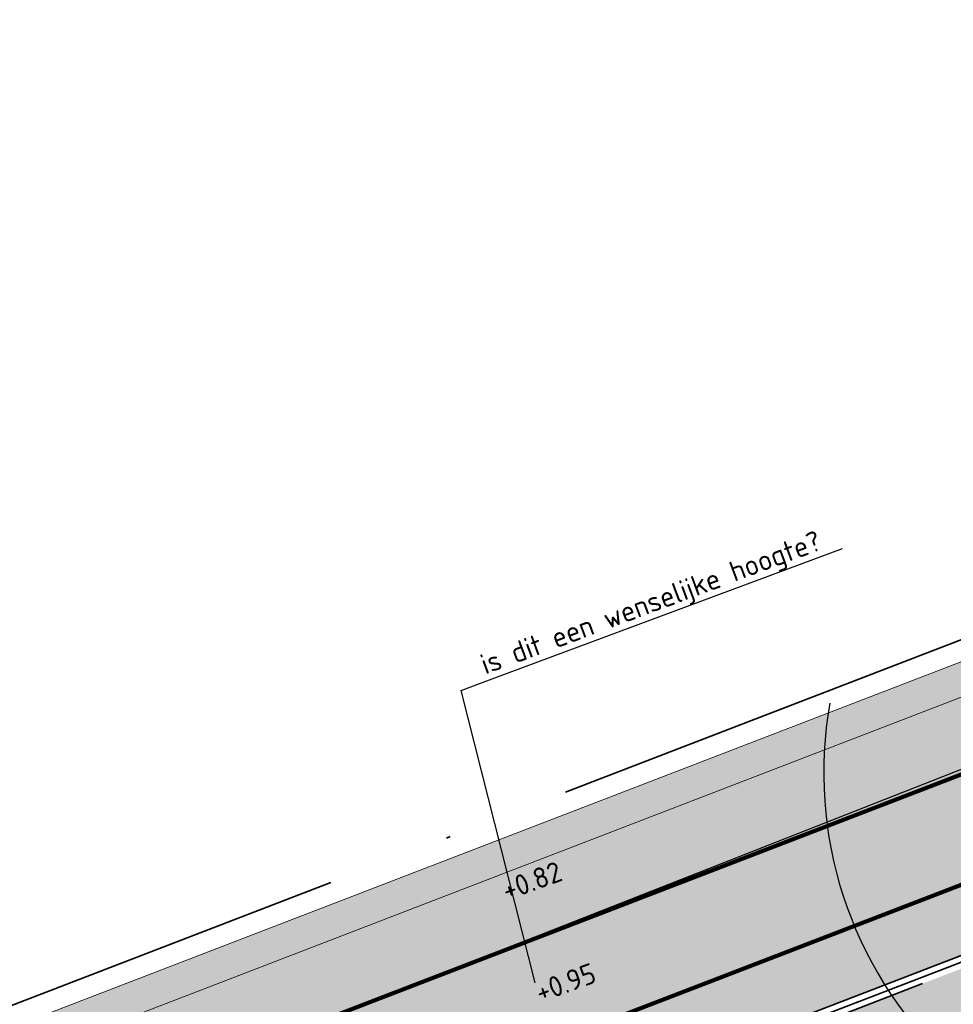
# Model space of a CAD drawing. Header units: metres. Extents: x 132493 to 134960, y 502695 to 503907.
# Tile 66 of 144: x 133217 to 133239, y 503087 to 503111. Entities that reach past the tile are written whole.
import ezdxf
from ezdxf import colors
from ezdxf.entities.mleader import LeaderData, LeaderLine
from ezdxf.math import Vec2, Vec3

# ---------------------------------------------------------------- set-up
doc = ezdxf.new("R2010")
doc.units = ezdxf.units.M
for name, pattern in [('VH-TROTTOIRBAND_130-150', [15, 5, -2, 2, -2, 2, -2]), ('VW-1-1_STREEP', [2, 1, -1]), ('XX-PROJECTGRENS', [18, 12, -3, 0, -3])]:
    doc.linetypes.add(name, pattern=pattern)
doc.layers.get('Defpoints').update_dxf_attribs({"color": 3})
for name, color, linetype, lineweight, plot in [('ARC-hoev-btt-300x300x45-grijs-nieuw', 8, 'Continuous', 18, False), ('ARC-hoev-fietsstrook-plateau-drempel-afalt rood', 241, 'Continuous', 18, False), ('ARC-hoev-gras zaaien', 73, 'Continuous', 35, False), ('ARC-hoev-nieuw-asfalt-streetprint', 215, 'Continuous', 35, False)]:
    doc.layers.add(name, color=color, linetype=linetype, lineweight=lineweight, plot=plot)
for name, color, linetype, lineweight in [('B01-WE-IE-MEUBILAIR_WEGMEUBILAIR-S', 10, 'Continuous', 25), ('N-WE-KG-GRENS_WERKGRENS-G', 5, 'XX-PROJECTGRENS', 35), ('N-WE-VH-GOOT_TEGEL-G', 170, 'Continuous', 35), ('N-WE-VH-KANTOPSLUITING_TROTTOIRBAND_130 150-G', 210, 'VH-TROTTOIRBAND_130-150', 35), ('N-WE-VH-KANTOPSLUITING_VOORKANTBAND-G', 7, 'Continuous', 35), ('N-WE-VH-KANTVERHARDING-G', 2, 'Continuous', 18), ('N-WE-VW-MARKERING_LANGS_STREEP_11_010-G', 7, 'VW-1-1_STREEP', 13), ('X-XX-AL-DETAIL1-T25', 7, 'Continuous', 25)]:
    doc.layers.add(name, color=color, linetype=linetype, lineweight=lineweight)
doc.styles.add('NLCS-ISO-M200-T25', font='NLCS-ISO.ttf', dxfattribs={"height": 0.5})

msp = doc.modelspace()

# ---------------------------------------------------------------- hatches: boundary and pattern name
at = {"layer": 'ARC-hoev-btt-300x300x45-grijs-nieuw', "transparency": 33554687}
h = msp.add_hatch(color=256, dxfattribs=at)
h.dxf.hatch_style = 1
edge = h.paths.add_edge_path()
edge.add_line((133135.2505421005, 503049.1669919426), (133157.2241655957, 503057.0703956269))
edge.add_line((133157.2241655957, 503057.0703956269), (133167.029410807, 503060.7732595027))
edge.add_line((133167.029410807, 503060.7732595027), (133183.833403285, 503067.0078878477))
edge.add_line((133183.833403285, 503067.0078878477), (133199.1193962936, 503072.7165984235))
edge.add_line((133199.1193962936, 503072.7165984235), (133219.8199311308, 503080.489894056))
edge.add_line((133219.8199311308, 503080.489894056), (133235.6725178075, 503086.5971897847))
edge.add_line((133235.6725178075, 503086.5971897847), (133255.1256253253, 503094.0916058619))
edge.add_line((133255.1256253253, 503094.0916058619), (133261.3058940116, 503096.6264176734))
edge.add_line((133261.3058940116, 503096.6264176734), (133294.3312946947, 503110.147028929))
edge.add_arc((133297.3027031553, 503102.8811338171), 7.850000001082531, 76.23251999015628, 112.24224679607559, ccw=False)
edge.add_line((133299.1708635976, 503110.5055994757), (133262.2777885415, 503095.4037730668))
edge.add_line((133262.2777885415, 503095.4037730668), (133255.6799154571, 503092.6976825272))
edge.add_line((133255.6799154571, 503092.6976825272), (133236.2159399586, 503085.199079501))
edge.add_line((133236.2159399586, 503085.199079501), (133219.434235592, 503078.7338361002))
edge.add_line((133219.434235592, 503078.7338361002), (133199.681061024, 503071.3251666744))
edge.add_line((133199.681061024, 503071.3251666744), (133185.1539783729, 503065.8998789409))
edge.add_line((133185.1539783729, 503065.8998789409), (133172.8628707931, 503061.3096389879))
edge.add_line((133172.8628707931, 503061.3096389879), (133157.2376659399, 503055.4742462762))
edge.add_line((133157.2376659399, 503055.4742462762), (133135.7588074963, 503047.7557085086))
edge.add_line((133135.7588074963, 503047.7557085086), (133135.2505421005, 503049.1669919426))
at = {"layer": 'ARC-hoev-fietsstrook-plateau-drempel-afalt rood', "transparency": 33554661}
h = msp.add_hatch(color=256, dxfattribs=at)
h.dxf.hatch_style = 1
edge = h.paths.add_edge_path()
edge.add_arc((133149.0776194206, 503000.8696931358), 56.25825287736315, 110.1159171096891, 133.7513410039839)
edge.add_line((133110.1733519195, 503041.5077170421), (133111.4100759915, 503040.2695677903))
edge.add_arc((133149.0816099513, 503000.861316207), 54.51747209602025, 110.17715446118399, 133.7092626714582, ccw=False)
edge.add_line((133130.2772272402, 503052.0330853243), (133150.5241478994, 503059.2650329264))
edge.add_line((133150.5241478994, 503059.2650329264), (133182.5914647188, 503071.2409006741))
edge.add_line((133182.5914647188, 503071.2409006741), (133214.6587815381, 503083.2167684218))
edge.add_line((133214.6587815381, 503083.2167684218), (133253.4997076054, 503098.1804476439))
edge.add_line((133253.4997076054, 503098.1804476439), (133272.0265401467, 503105.7791518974))
edge.add_line((133272.0265401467, 503105.7791518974), (133307.0222776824, 503120.0907582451))
edge.add_line((133307.0222776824, 503120.0907582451), (133329.3547136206, 503129.3598860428))
edge.add_arc((133660.9359506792, 502370.9141818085), 827.7596287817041, 112.2896803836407, 113.6142369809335, ccw=False)
edge.add_line((133346.9754044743, 503136.8219951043), (133346.3101329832, 503138.4406117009))
edge.add_arc((133702.0186108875, 502272.1485233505), 936.4777112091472, 112.3235595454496, 113.5464789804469)
edge.add_line((133327.9024450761, 503130.6516381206), (133306.3534346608, 503121.7079153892))
edge.add_line((133306.3534346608, 503121.7079153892), (133271.4173533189, 503107.4243601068))
edge.add_line((133271.4173533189, 503107.4243601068), (133252.853035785, 503099.8066915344))
edge.add_line((133252.853035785, 503099.8066915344), (133243.666094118, 503096.2673720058))
edge.add_line((133243.666094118, 503096.2673720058), (133214.038076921, 503084.8530163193))
edge.add_line((133214.038076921, 503084.8530163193), (133182.6732788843, 503073.0956490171))
edge.add_line((133182.6732788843, 503073.0956490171), (133149.9248116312, 503060.9092610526))
edge.add_line((133149.9248116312, 503060.9092610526), (133129.729249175, 503053.6961219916))
h = msp.add_hatch(color=256, dxfattribs=at)
h.dxf.hatch_style = 1
edge = h.paths.add_edge_path()
edge.add_arc((133149.173851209, 503000.7105829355), 52.1908531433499, 110.2361930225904, 133.6078747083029)
edge.add_line((133113.1768246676, 503038.5007831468), (133114.4135487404, 503037.2626338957))
edge.add_arc((133149.0945968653, 503000.8359778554), 50.29588819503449, 110.22674659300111, 133.5937405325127, ccw=False)
edge.add_line((133131.7054843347, 503048.0302056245), (133135.1058155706, 503049.2737790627))
edge.add_line((133135.1058155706, 503049.2737790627), (133135.0542947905, 503049.4146535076))
edge.add_line((133135.0542947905, 503049.4146535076), (133151.9283071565, 503055.4128413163))
edge.add_line((133151.9283071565, 503055.4128413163), (133184.0206554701, 503067.3980573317))
edge.add_line((133184.0206554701, 503067.3980573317), (133216.1130037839, 503079.3832733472))
edge.add_line((133216.1130037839, 503079.3832733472), (133230.1297807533, 503084.7833133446))
edge.add_line((133230.1297807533, 503084.7833133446), (133248.5044730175, 503091.8622640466))
edge.add_line((133248.5044730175, 503091.8622640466), (133255.0147672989, 503094.3703905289))
edge.add_line((133255.0147672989, 503094.3703905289), (133263.8148620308, 503097.97971323))
edge.add_line((133263.8148620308, 503097.97971323), (133273.58042457, 503101.9850185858))
edge.add_line((133273.58042457, 503101.9850185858), (133294.2177376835, 503110.4247064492))
edge.add_line((133294.2177376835, 503110.4247064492), (133308.6466107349, 503116.1633766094))
edge.add_line((133308.6466107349, 503116.1633766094), (133321.1890426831, 503121.3559249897))
edge.add_arc((133325.736119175, 503114.592302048), 8.149999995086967, 112.55533561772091, 123.91231497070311, ccw=False)
edge.add_line((133322.6099786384, 503122.1189045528), (133339.5162910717, 503129.3272883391))
edge.add_line((133339.5162910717, 503129.3272883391), (133348.5341186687, 503133.0298398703))
edge.add_line((133348.5341186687, 503133.0298398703), (133347.9257923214, 503134.5096856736))
edge.add_line((133347.9257923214, 503134.5096856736), (133338.932061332, 503130.7613575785))
edge.add_line((133338.932061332, 503130.7613575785), (133324.7247322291, 503124.7297793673))
edge.add_line((133324.7247322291, 503124.7297793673), (133307.9749540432, 503117.8212748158))
edge.add_line((133307.9749540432, 503117.8212748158), (133290.986708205, 503110.831991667))
edge.add_line((133290.986708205, 503110.831991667), (133272.9740306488, 503103.4656559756))
edge.add_line((133272.9740306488, 503103.4656559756), (133263.6987775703, 503099.6614490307))
edge.add_line((133263.6987775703, 503099.6614490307), (133254.4235244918, 503095.8572420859))
edge.add_line((133254.4235244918, 503095.8572420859), (133234.9845134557, 503088.3682567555))
edge.add_line((133234.9845134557, 503088.3682567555), (133227.5121445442, 503085.4894857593))
edge.add_line((133227.5121445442, 503085.4894857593), (133215.5455024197, 503080.8792714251))
edge.add_line((133215.5455024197, 503080.8792714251), (133183.462922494, 503068.8977035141))
edge.add_line((133183.462922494, 503068.8977035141), (133151.3803425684, 503056.9161356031))
edge.add_line((133151.3803425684, 503056.9161356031), (133131.1215066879, 503049.6799407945))
at = {"layer": 'ARC-hoev-gras zaaien', "transparency": 33554623}
h = msp.add_hatch(color=256, dxfattribs=at)
h.dxf.hatch_style = 1
edge = h.paths.add_edge_path()
edge.add_line((133044.3094053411, 503023.3810425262), (133040.6147527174, 503022.3720987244))
edge.add_line((133040.6147527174, 503022.3720987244), (132963.3332375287, 502994.9680901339))
edge.add_line((132963.3332375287, 502994.9680901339), (132943.1313250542, 502987.7010206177))
edge.add_line((132943.1313250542, 502987.7010206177), (132911.7394164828, 502976.1370917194))
edge.add_line((132911.7394164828, 502976.1370917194), (132911.4612885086, 502976.8943840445))
edge.add_line((132911.4612885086, 502976.8943840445), (132942.5208133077, 502988.3290478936))
edge.add_line((132942.5208133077, 502988.3290478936), (132970.6246144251, 502998.4072050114))
edge.add_line((132970.6246144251, 502998.4072050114), (133038.368249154, 503022.471557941))
edge.add_line((133038.368249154, 503022.471557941), (133038.1059999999, 503023.2249999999))
edge.add_line((133038.1059999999, 503023.2249999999), (133047.748, 503026.616))
edge.add_line((133047.748, 503026.616), (133047.9894989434, 503025.935777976))
edge.add_line((133047.9894989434, 503025.935777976), (133127.6866354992, 503053.755246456))
edge.add_line((133127.6866354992, 503053.755246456), (133134.8985067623, 503056.4384517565))
edge.add_line((133134.8985067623, 503056.4384517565), (133149.6508293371, 503061.6609081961))
edge.add_line((133149.6508293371, 503061.6609081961), (133181.9466400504, 503073.7221093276))
edge.add_line((133181.9466400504, 503073.7221093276), (133199.629922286, 503080.2760638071))
edge.add_line((133199.629922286, 503080.2760638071), (133213.7543262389, 503085.6010153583))
edge.add_line((133213.7543262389, 503085.6010153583), (133233.1558703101, 503093.0755663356))
edge.add_line((133233.1558703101, 503093.0755663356), (133252.5574143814, 503100.5501173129))
edge.add_line((133252.5574143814, 503100.5501173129), (133257.9341504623, 503102.7553635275))
edge.add_line((133257.9341504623, 503102.7553635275), (133289.067585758, 503115.5031302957))
edge.add_line((133289.067585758, 503115.5031302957), (133322.7946553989, 503129.3964013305))
edge.add_line((133322.7946553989, 503129.3964013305), (133334.4565246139, 503134.3537154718))
edge.add_line((133334.4565246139, 503134.3537154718), (133353.9935656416, 503142.44732903))
edge.add_arc((133874.078580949, 501859.3957620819), 1384.452869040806, 110.68549416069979, 112.06517551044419, ccw=False)
edge.add_arc((133543.4399894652, 502717.1634261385), 465.2314050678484, 107.23389804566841, 109.90622373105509, ccw=False)
edge.add_line((133405.6044053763, 503161.5074505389), (133415.8725093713, 503164.4926783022))
edge.add_line((133415.8725093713, 503164.4926783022), (133424.3666505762, 503166.6323808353))
edge.add_arc((133423.2482539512, 503166.6893353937), 1.119845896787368, 293.1580167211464, 357.0847200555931, ccw=False)
edge.add_line((133423.6886538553, 503165.6597224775), (133416.1352514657, 503163.7349268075))
edge.add_line((133416.1352514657, 503163.7349268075), (133405.8421951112, 503160.7436071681))
edge.add_arc((133727.9458621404, 502167.9539437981), 1043.734682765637, 107.9752925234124, 109.1640586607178)
edge.add_arc((133874.078580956, 501859.3957620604), 1383.652869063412, 110.6857195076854, 112.0490643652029)
edge.add_line((133354.6546910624, 503141.8520321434), (133335.0465, 503133.7495))
edge.add_line((133335.0465, 503133.7495), (133323.1004101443, 503128.6571344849))
edge.add_line((133323.1004101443, 503128.6571344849), (133289.3716051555, 503114.7631479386))
edge.add_line((133289.3716051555, 503114.7631479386), (133258.907064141, 503102.2897263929))
edge.add_line((133258.907064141, 503102.2897263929), (133252.853035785, 503099.8066915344))
edge.add_line((133252.853035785, 503099.8066915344), (133233.445556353, 503092.3298539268))
edge.add_line((133233.445556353, 503092.3298539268), (133214.038076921, 503084.8530163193))
edge.add_line((133214.038076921, 503084.8530163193), (133200.7851276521, 503079.9260968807))
edge.add_line((133200.7851276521, 503079.9260968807), (133181.8111879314, 503072.8173645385))
edge.add_line((133181.8111879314, 503072.8173645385), (133149.9248116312, 503060.9092610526))
edge.add_line((133149.9248116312, 503060.9092610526), (133135.1666856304, 503055.6847081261))
edge.add_line((133135.1666856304, 503055.6847081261), (133129.729249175, 503053.6961219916))
edge.add_arc((133149.0774722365, 503000.8699292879), 56.2579805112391, 110.115859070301, 133.7513990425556)
edge.add_line((133110.17335192, 503041.5077170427), (133098.8758141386, 503030.2231833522))
edge.add_arc((133081.2083273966, 503047.9110297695), 24.9999999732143, 274.4320532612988, 314.96700573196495, ccw=False)
edge.add_arc((133081.2083273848, 503047.9110297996), 25.00000000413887, 264.3639724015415, 274.43205328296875, ccw=False)
edge.add_line((133078.7531103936, 503023.0318837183), (133062.8304569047, 503024.6032225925))
edge.add_arc((133057.2066288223, 502968.8812143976), 56.00508583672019, 84.23685191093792, 103.3139484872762)
at = {"layer": 'ARC-hoev-nieuw-asfalt-streetprint', "transparency": 33554534}
h = msp.add_hatch(color=256, dxfattribs=at)
h.dxf.hatch_style = 1
edge = h.paths.add_edge_path()
edge.add_arc((133149.1780387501, 503000.7041217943), 52.19841975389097, 110.24286996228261, 133.6063113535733, ccw=False)
edge.add_line((133131.1173696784, 503049.6784748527), (133151.3803425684, 503056.9161356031))
edge.add_line((133151.3803425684, 503056.9161356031), (133183.462922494, 503068.8977035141))
edge.add_line((133183.462922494, 503068.8977035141), (133215.5455024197, 503080.8792714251))
edge.add_line((133215.5455024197, 503080.8792714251), (133254.4235244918, 503095.8572420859))
edge.add_line((133254.4235244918, 503095.8572420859), (133272.9740306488, 503103.4656559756))
edge.add_line((133272.9740306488, 503103.4656559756), (133308.9993857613, 503118.1983273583))
edge.add_line((133308.9993857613, 503118.1983273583), (133336.4492460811, 503129.7134283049))
edge.add_line((133336.4492460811, 503129.7134283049), (133347.9257923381, 503134.5096856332))
edge.add_line((133347.9257923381, 503134.5096856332), (133346.9754044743, 503136.8219951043))
edge.add_line((133346.9754044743, 503136.8219951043), (133335.4504452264, 503132.0053922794))
edge.add_line((133335.4504452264, 503132.0053922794), (133308.0467550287, 503120.5097211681))
edge.add_line((133308.0467550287, 503120.5097211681), (133272.0265401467, 503105.7791518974))
edge.add_line((133272.0265401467, 503105.7791518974), (133253.4997076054, 503098.1804476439))
edge.add_line((133253.4997076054, 503098.1804476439), (133214.6587815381, 503083.2167684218))
edge.add_line((133214.6587815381, 503083.2167684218), (133182.5914647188, 503071.2409006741))
edge.add_line((133182.5914647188, 503071.2409006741), (133150.5241478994, 503059.2650329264))
edge.add_line((133150.5241478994, 503059.2650329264), (133130.2772272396, 503052.0330853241))
edge.add_arc((133149.0890969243, 503000.8493080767), 54.53132580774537, 110.1801863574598, 133.7062307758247)
edge.add_line((133111.4100759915, 503040.2695677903), (133100.1125382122, 503028.9850341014))
edge.add_line((133100.1125382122, 503028.9850341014), (133096.8157860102, 503025.692076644))
edge.add_line((133096.8157860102, 503025.692076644), (133098.5961480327, 503023.936889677))
edge.add_line((133098.5961480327, 503023.936889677), (133101.8792868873, 503027.2162494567))
edge.add_line((133101.8792868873, 503027.2162494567), (133113.1768246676, 503038.5007831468))

# ---------------------------------------------------------------- linework, layer by layer
at = {"layer": 'B01-WE-IE-MEUBILAIR_WEGMEUBILAIR-S', "flags": 128}
msp.add_lwpolyline([(133236.421, 503094.561, 0.2498713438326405), (133239.2321121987, 503085.9032821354)], format="xyb", dxfattribs=at)
at = {"layer": 'Defpoints', "flags": 128}
msp.add_lwpolyline([(133096.8012208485, 503024.6545968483, 0.04858485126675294), (133100.995912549, 503028.100641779), (133102.2152976, 503029.4820707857, -0.07824773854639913), (133125.2247825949, 503048.6665810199), (133159.674, 503061.519), (133335.937661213, 503130.8542534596)], format="xyb", dxfattribs=at)
at = {"layer": 'N-WE-KG-GRENS_WERKGRENS-G', "flags": 128}
msp.add_lwpolyline([(133128.2300207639, 503054.5320335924), (133134.7308949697, 503056.9095415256), (133137.1726162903, 503057.7542118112), (133149.4795904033, 503062.1306876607), (133213.5769820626, 503086.0685147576), (133252.3726510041, 503101.0147584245), (133270.8706017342, 503108.6016169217), (133306.8845455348, 503123.329621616), (133329.2479074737, 503132.6181435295), (133334.2467540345, 503134.8077616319, -0.009844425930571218), (133384.8637774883, 503155.0667564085, 0.0002674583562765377), (133395.2450931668, 503158.7599327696), (133404.4047577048, 503161.7069303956), (133414.3680779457, 503164.4651842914), (133423.3375518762, 503166.665003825), (133422.7640556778, 503168.0921528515), (133426.0535146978, 503169.4217021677), (133426.8625576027, 503167.4200363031), (133431.5381101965, 503168.3037502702), (133432.8605034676, 503169.7050978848, -0.01252502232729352), (133446.1950836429, 503172.024689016), (133446.4274399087, 503171.1419565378), (133453.6951711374, 503172.4352029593), (133464.2441775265, 503174.5581261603), (133468.7507191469, 503175.6983460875), (133481.3466587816, 503179.8027244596), (133494.5838262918, 503184.5239476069), (133505.9859397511, 503189.2401041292), (133509.7453047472, 503190.5054281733), (133516.5469371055, 503192.9082903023), (133520.2490062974, 503182.1618742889), (133500.0104023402, 503174.4274569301), (133496.1304450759, 503172.7271114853), (133491.3793823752, 503168.1817010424), (133490.5712790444, 503170.4471541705)], format="xyb", dxfattribs=at)
at = {"layer": 'N-WE-VH-GOOT_TEGEL-G', "flags": 128}
msp.add_lwpolyline([(133309.357738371, 503106.2959574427), (133300.7162523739, 503110.281821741, 0.2080168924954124), (133294.2177376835, 503110.4247064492), (133285.8738755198, 503107.0124602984), (133273.58042457, 503101.9850185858), (133255.0147672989, 503094.3703905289), (133216.1130037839, 503079.3832733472), (133151.9283071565, 503055.4128413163), (133139.5392326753, 503051.007169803), (133137.1277436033, 503050.1729578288), (133135.0542947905, 503049.4146535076)], format="xyb", dxfattribs=at)
at = {"layer": 'N-WE-VH-KANTOPSLUITING_TROTTOIRBAND_130 150-G', "flags": 128}
msp.add_lwpolyline([(133294.3312946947, 503110.147028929), (133285.9874325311, 503106.7347827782), (133273.6941234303, 503101.7073990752), (133255.1256253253, 503094.0916058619), (133216.2194102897, 503079.1027737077), (133152.0310505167, 503055.1309736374), (133139.638531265, 503050.7240771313), (133137.2283106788, 503049.8903039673), (133135.1573363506, 503049.1329046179)], dxfattribs=at)
at = {"layer": 'N-WE-VH-KANTOPSLUITING_VOORKANTBAND-G', "flags": 128}
msp.add_lwpolyline([(133308.6407484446, 503106.4614799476), (133300.6534263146, 503110.1456127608, 0.2080168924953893), (133294.2745161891, 503110.2858676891), (133285.9306540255, 503106.8736215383), (133273.6372740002, 503101.8462088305), (133255.0701963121, 503094.2309981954), (133216.1662070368, 503079.2430235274), (133151.9796788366, 503055.2719074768), (133139.5888819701, 503050.8656234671), (133137.1780271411, 503050.0316308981), (133135.1058155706, 503049.2737790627)], format="xyb", dxfattribs=at)
at = {"layer": 'N-WE-VH-KANTVERHARDING-G', "flags": 128}
for points in [[(133047.9900735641, 503025.9359785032), (133127.3701396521, 503053.637492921), (133134.8985067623, 503056.4384517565), (133137.3381139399, 503057.2823906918), (133149.6508293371, 503061.6609081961), (133213.7543262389, 503085.6010153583), (133252.5574143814, 503100.5501173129), (133271.0600998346, 503108.1389177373), (133307.0750716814, 503122.867342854), (133329.4441249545, 503132.1582286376), (133334.4473651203, 503134.3497712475)], [(133129.7292491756, 503053.6961219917), (133135.1666856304, 503055.6847081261), (133137.6029101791, 503056.5274769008), (133149.9248116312, 503060.9092610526), (133214.038076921, 503084.8530163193), (133252.853035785, 503099.8066915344), (133271.3632967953, 503107.3985990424), (133307.3799135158, 503122.1276968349), (133329.7580729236, 503131.4223648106), (133334.7683428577, 503133.6169866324)]]:
    msp.add_lwpolyline(points, dxfattribs=at)
at = {"layer": 'N-WE-VW-MARKERING_LANGS_STREEP_11_010-G', "ltscale": 4, "const_width": 0.1, "flags": 128}
for points in [[(133096.8157860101, 503025.6920766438), (133110.6252274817, 503039.4856226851, -0.1089811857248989), (133130.3303249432, 503052.0525868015), (133135.7533269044, 503054.0358939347), (133138.1821519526, 503054.8761029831), (133150.5241478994, 503059.2650329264), (133214.6587815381, 503083.2167684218), (133253.4997076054, 503098.1804476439), (133272.0265401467, 503105.7791518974), (133308.0467550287, 503120.5097211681), (133330.4448341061, 503129.8126626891), (133335.4504452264, 503132.0053922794, -0.002259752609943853), (133346.9754044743, 503136.8219951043)], [(133098.5985160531, 503023.9392549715), (133112.3919761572, 503037.7168380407, -0.1089811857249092), (133131.1890046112, 503049.7046793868), (133136.5913858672, 503051.6804450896), (133139.0096402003, 503052.5169973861), (133151.3803425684, 503056.9161356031), (133215.5455024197, 503080.8792714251), (133254.4235244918, 503095.8572420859), (133272.9740306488, 503103.4656559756), (133308.9993857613, 503118.1983273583), (133331.4259215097, 503127.5130882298), (133336.4492460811, 503129.7134283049, -0.002254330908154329), (133347.9257923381, 503134.5096856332)]]:
    msp.add_lwpolyline(points, format="xyb", dxfattribs=at)

# ---------------------------------------------------------------- texts
at = {"layer": 'X-XX-AL-DETAIL1-T25', "char_height": 0.4999999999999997, "attachment_point": 1, "rotation": 20.05928585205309, "style": 'NLCS-ISO-M200-T25'}
for s, insert in [('+0.82', (133228.411202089, 503090.2283895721, -0.57409)), ('+0.95', (133229.2245079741, 503087.7572680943, -0.57409))]:
    msp.add_mtext_dynamic_manual_height_columns(s, width=2.253737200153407, gutter_width=2.499999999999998, heights=[0], dxfattribs=dict(at, insert=insert))

# ---------------------------------------------------------------- leaders
at = {"layer": 'Defpoints'}
ml = msp.add_multileader_mtext('Standard', dxfattribs=at)
ml.set_content('is dit een wenselijke hoogte?', color=256, style='NLCS-ISO-M200-T25')
ml.set_leader_properties(color=256, linetype='ByLayer', lineweight=-1)
ml.build(insert=Vec2(0, 0))
ml.multileader.update_dxf_attribs({"text_left_attachment_type": 5, "text_right_attachment_type": 5, "dogleg_length": 0.4999999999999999, "arrow_head_size": 0.5})
ctx = ml.context
ctx.base_point, ctx.char_height, ctx.arrow_head_size, ctx.landing_gap_size, ctx.plane_origin, ctx.plane_x_axis, ctx.plane_y_axis = Vec3(133227.9452317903, 503095.0411467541), 0.5, 0.5, 0.18, Vec3(133197.601773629, 503057.2688779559), Vec3(0.9371122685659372, 0.3490280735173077), Vec3(-0.3490280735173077, 0.9371122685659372)
ctx.left_attachment, ctx.right_attachment = 5, 5
notes = []
notes.append((ctx, [(0, (1, 1, 0), (133227.476675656, 503094.8666327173), (0.9371122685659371, 0.3490280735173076), 0.4999999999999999, [(0, [(133229.3960041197, 503087.2875989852)], 0, [])])]))
ctx.mtext.insert, ctx.mtext.text_direction, ctx.mtext.rotation, ctx.mtext.flow_direction = Vec3(133227.8870437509, 503095.7130947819), Vec3(0.937112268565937, 0.3490280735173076), 0.3565337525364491, 5
for ctx, leaders in notes:
    for number, flags, end, landing, length, lines in leaders:
        leader = LeaderData()
        leader.index, (leader.has_last_leader_line, leader.has_dogleg_vector, leader.attachment_direction) = number, flags
        leader.last_leader_point, leader.dogleg_vector, leader.dogleg_length = Vec3(end), Vec3(landing), length
        for number, points, colour, breaks in lines:
            line = LeaderLine()
            line.index, line.vertices, line.color, line.breaks = number, Vec3.list(points), colors.encode_raw_color(colour), breaks
            leader.lines.append(line)
        ctx.leaders.append(leader)

doc.saveas('drawing.dxf')
